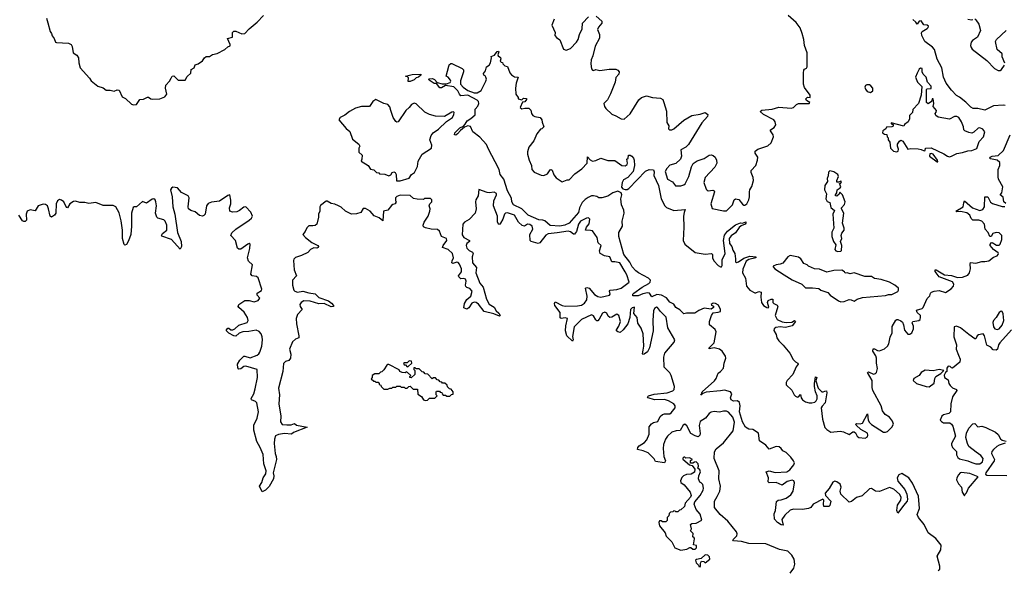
# Model space of a CAD drawing. Extents: x 2494159 to 2685562, y 773219 to 915170.
# Tile 172 of 201: x 2648753 to 2658466, y 844505 to 849930. Entities that reach past the tile are written whole.
import ezdxf

# ---------------------------------------------------------------- set-up
doc = ezdxf.new("R2010")
doc.units = 0

msp = doc.modelspace()

# ---------------------------------------------------------------- linework, layer by layer
at = {"layer": '0CON10XD'}
for points in [[(2649015.9, 849945.9), (2649029.3, 849899.3), (2649053.3, 849815), (2649067.5, 849795), (2649071.7, 849771.7), (2649093.8, 849745), (2649105, 849710), (2649115, 849704.3), (2649235, 849700), (2649260, 849685), (2649270, 849665), (2649280.8, 849605), (2649315, 849580), (2649334.2, 849555), (2649335.6, 849505.6), (2649348.6, 849455), (2649442, 849355), (2649459.1, 849329.1), (2649525, 849276.2), (2649577.7, 849257.7), (2649607.5, 849237.5), (2649645, 849237.5), (2649685, 849226.2), (2649715, 849238.8), (2649732.5, 849235), (2649765, 849170), (2649796, 849155), (2649857.3, 849097.3), (2649875, 849091.4), (2649905, 849093.8), (2649936.4, 849143.6), (2649975, 849148.8), (2650015, 849167.5), (2650025, 849167.5), (2650045, 849151.2), (2650065, 849148.8), (2650135, 849151.2), (2650185, 849168.8), (2650203.9, 849196.1), (2650191.4, 849255), (2650194.2, 849285.8), (2650230.8, 849325), (2650248, 849355), (2650256.2, 849373.8), (2650275, 849376), (2650315, 849334), (2650386.1, 849333.9), (2650405, 849370), (2650440, 849405), (2650445, 849440), (2650472.5, 849455), (2650483.6, 849486.4), (2650515, 849496.7), (2650556.1, 849523.9), (2650576.7, 849555), (2650593.9, 849566.1), (2650625, 849566.7), (2650655, 849586.7), (2650701.7, 849598.3), (2650775, 849636.7), (2650805, 849663.3), (2650828, 849672), (2650830.8, 849685), (2650803.8, 849745), (2650850.8, 849759.2), (2650853.8, 849805), (2650864.2, 849815.8), (2650885, 849815.8), (2650945, 849792.2), (2650975, 849795.7), (2651015, 849841.4), (2651095, 849906.9), (2651157.3, 849972.7)], [(2654024.2, 849935), (2654003.3, 849875), (2654036.7, 849805), (2654033.6, 849773.6), (2654047.5, 849755), (2654082.3, 849732.3), (2654118.8, 849638.8), (2654145, 849631.2), (2654185, 849646), (2654245, 849709.2), (2654263.6, 849736.4), (2654274.4, 849785.6), (2654300.2, 849839.8), (2654306.5, 849895), (2654365, 849957.5)], [(2654440, 849965), (2654496.9, 849915), (2654494.2, 849895), (2654462.4, 849857.6), (2654451.9, 849835), (2654471.4, 849785), (2654472.4, 849747.6), (2654430.9, 849669.1), (2654406.1, 849573.9), (2654389.2, 849535), (2654385.8, 849495), (2654394, 849445), (2654405, 849432), (2654415, 849430), (2654435, 849438.8), (2654475, 849430), (2654568.3, 849441.7), (2654635, 849441.2), (2654655, 849432.5), (2654666.7, 849415), (2654663.3, 849395), (2654635, 849360), (2654626.7, 849315), (2654581.7, 849198.3), (2654550.5, 849139.5), (2654516.2, 849105), (2654520.8, 849075), (2654535.8, 849055.8), (2654595, 849000), (2654635, 848984.3), (2654685, 848953.1), (2654715, 848950), (2654775.8, 849004.2), (2654860, 849140), (2654887.4, 849162.6), (2654935, 849181.2), (2654995, 849164), (2655075, 849158), (2655096.7, 849145), (2655106.7, 849115), (2655135, 849030), (2655135.7, 848915.7), (2655155.9, 848885.9), (2655153.8, 848855), (2655164.3, 848844.3), (2655185, 848844.5), (2655207.5, 848855), (2655305, 848941.4), (2655384.6, 848985.4), (2655465, 848999.5), (2655515, 849015.6), (2655541.2, 848995), (2655538.6, 848975), (2655481.5, 848915), (2655349.6, 848700.4), (2655325.4, 848674.6), (2655275, 848646.7), (2655282.2, 848585), (2655271.4, 848555), (2655225.9, 848514.1), (2655165, 848495.5), (2655137.3, 848465), (2655121.8, 848435), (2655145, 848359.4), (2655192.2, 848332.2), (2655223, 848293), (2655275, 848292.2), (2655305, 848302.5), (2655316.8, 848313.2)], [(2655316.8, 848313.2), (2655355.6, 848384.4), (2655378.8, 848481.2), (2655398, 848512), (2655435, 848540), (2655505, 848562.9), (2655555, 848595.8), (2655575, 848597.1), (2655595, 848591.4), (2655612.9, 848575), (2655627.5, 848545), (2655630, 848515), (2655611.8, 848478.2), (2655515.5, 848375), (2655500.4, 848325), (2655525, 848261.2), (2655535, 848249.2), (2655545, 848244.3), (2655590.5, 848250.5), (2655603.9, 848243.9), (2655605.8, 848235), (2655569.6, 848115), (2655585, 848068.8), (2655695, 848046.7), (2655725, 848046.9), (2655785, 848105.6), (2655801.8, 848155), (2655815, 848166.2), (2655847.2, 848157.3), (2655885, 848112.2), (2655895, 848103.3), (2655907.8, 848102.2), (2655925, 848115.6), (2655946.6, 848155), (2655954.1, 848185), (2655953.8, 848235), (2655955.6, 848255), (2655975, 848286.2), (2655991.8, 848345), (2655990, 848375), (2655967.5, 848425), (2655967.3, 848442.7), (2656016.3, 848493.7), (2656032.9, 848545), (2656034.2, 848575), (2656008.8, 848615), (2656008.8, 848635), (2656033.3, 848655), (2656134.2, 848685.8), (2656165, 848716.2), (2656190, 848775), (2656185.8, 848795), (2656158.8, 848835), (2656160, 848845), (2656195, 848868.8), (2656210.8, 848895), (2656205.7, 848925), (2656192, 848945), (2656090, 848995), (2656057.5, 849025), (2656075, 849038.8), (2656175, 849049.2), (2656242.7, 849067.3), (2656365, 849058), (2656385.8, 849064.2), (2656415, 849093.3), (2656435, 849103.3), (2656540, 849105), (2656547.5, 849115), (2656513.6, 849133.6), (2656508.3, 849151.7), (2656525, 849167.5), (2656550, 849165), (2656550, 849185), (2656495, 849263.3), (2656484.3, 849295), (2656484.3, 849405.7), (2656487.7, 849432.3), (2656496, 849444), (2656516.2, 849453.8), (2656522.5, 849465), (2656522.5, 849605), (2656496.7, 849675), (2656490, 849735), (2656471.2, 849795), (2656450.7, 849850.7), (2656411.7, 849901.7), (2656335, 849972.5)], [(2658473.3, 849085), (2658455, 849088.8), (2658359.8, 849080.2), (2658275, 849037.3), (2658205, 849054.7), (2658160, 849055), (2658135, 849068.8), (2658087, 849117), (2658025.8, 849165.8), (2657995, 849184), (2657944.4, 849235), (2657894, 849305), (2657865, 849363.3), (2657848.9, 849455), (2657805, 849542), (2657777.1, 849637.1), (2657759.4, 849659.4), (2657681.9, 849715), (2657651.4, 849775), (2657649.3, 849800.7), (2657655, 849812.5), (2657706.7, 849845), (2657716.2, 849855), (2657717, 849867), (2657705.6, 849875.6), (2657671.1, 849881.1), (2657645, 849918.6), (2657626.2, 849915), (2657605, 849887.5), (2657595, 849906.7), (2657565, 849932.9)], [(2658105, 849934.5), (2658142, 849928), (2658157.3, 849932.7)], [(2658175, 849940), (2658185, 849930), (2658215.5, 849885), (2658230.6, 849825), (2658200.9, 849759.1), (2658153.7, 849726.4), (2658140.3, 849709.7), (2658132.2, 849675), (2658137.8, 849655), (2658149.4, 849639.4), (2658295, 849528.2), (2658368.1, 849448.1), (2658405, 849428.2), (2658425, 849430.8), (2658439.3, 849440.7), (2658468, 849482)], [(2658471.1, 849501.1), (2658445, 849563.3), (2658445.8, 849595), (2658395.4, 849635.4), (2658379.5, 849715), (2658389.2, 849735), (2658483.1, 849825)], [(2657815, 844502.6), (2657828.9, 844515), (2657828.8, 844545), (2657805.4, 844645), (2657840.4, 844705), (2657842.3, 844752.3), (2657789.6, 844819.6), (2657714.6, 844874.6), (2657676.1, 844956.1), (2657619.1, 845025), (2657608.1, 845055), (2657628, 845115), (2657618.8, 845235), (2657559.2, 845365), (2657525, 845417.3), (2657455, 845457.1), (2657425, 845447.1), (2657408.8, 845415), (2657415, 845383.3), (2657485, 845300.5), (2657504.8, 845254.8), (2657510.3, 845205), (2657506.9, 845185), (2657472.2, 845145), (2657415, 845066.7), (2657406.2, 845095), (2657412.7, 845147.3), (2657446.5, 845195), (2657447.8, 845225), (2657431.1, 845255), (2657375, 845304.2), (2657335, 845320.5), (2657235, 845282.3), (2657194.6, 845284.6), (2657155, 845311.2), (2657135, 845309.1), (2657065, 845239.7), (2657006.5, 845223.5), (2656958.3, 845181.7), (2656935, 845177.5), (2656854.4, 845254.4), (2656847.1, 845285), (2656857.5, 845325), (2656845.4, 845355), (2656815, 845376.4), (2656795, 845382.8), (2656775, 845374.5), (2656739.7, 845310.3), (2656700, 845265), (2656703.3, 845243.3), (2656754, 845185), (2656746.2, 845143.8), (2656735, 845133.3), (2656685, 845133.8), (2656681.4, 845155), (2656687.1, 845195), (2656675, 845205.5), (2656581.9, 845155), (2656556.4, 845125), (2656535, 845112.2), (2656475, 845104.7), (2656385, 845108.2), (2656353.8, 845096.2), (2656302.5, 845047.5), (2656272, 845005), (2656285, 844950), (2656265, 844954), (2656227.5, 844975), (2656198.3, 845008.3), (2656195, 845060), (2656209.1, 845095), (2656218.8, 845181.2), (2656235, 845196.2), (2656265, 845198), (2656315, 845214.4), (2656360.8, 845249.1), (2656382.5, 845285), (2656395.8, 845365.8), (2656388.9, 845385), (2656372.1, 845392.1), (2656325, 845380), (2656275, 845344.3), (2656215, 845370), (2656145.7, 845365.7), (2656136, 845375), (2656140.6, 845415), (2656117.5, 845475), (2656145, 845484), (2656205, 845469.6), (2656320, 845475), (2656350.9, 845495), (2656391.4, 845545), (2656395.3, 845565.3), (2656387.1, 845585), (2656359.5, 845619.5), (2656315, 845664.6), (2656281, 845681), (2656265, 845705.3), (2656245, 845721.5), (2656215, 845723.1), (2656145, 845699.2), (2656115, 845737.3), (2656051.5, 845781.5), (2656042.7, 845855), (2655985, 845893.1), (2655945, 845896.4), (2655914.5, 845915), (2655885, 845968), (2655854.6, 846065.4), (2655859.1, 846125), (2655855, 846158.8), (2655835, 846175.6), (2655795, 846171.9), (2655770.8, 846185), (2655765.7, 846205), (2655777.5, 846245), (2655765, 846263.8), (2655705, 846281.2), (2655665, 846271.8), (2655525, 846260), (2655492.5, 846247.5), (2655471.7, 846231.7), (2655480, 846240), (2655486.7, 846265), (2655607.9, 846372.1), (2655623.6, 846396.4), (2655642.4, 846447.6), (2655665, 846464.3), (2655695.5, 846495), (2655703.3, 846546.7), (2655720.5, 846595), (2655715.5, 846615), (2655681.2, 846665), (2655655, 846684.6), (2655605, 846697.5), (2655555, 846687.5), (2655552.3, 846692.3), (2655604.7, 846745.3), (2655622.2, 846855), (2655615, 846877.8), (2655557.5, 846925), (2655557.8, 846955), (2655576.5, 847015), (2655595, 847042.9), (2655645, 847048.1), (2655665, 847056), (2655666.9, 847075), (2655648.1, 847118.1), (2655617.1, 847135), (2655595, 847136.8), (2655575.8, 847125), (2655576.2, 847116.2), (2655596.7, 847106.7), (2655598.9, 847095), (2655575, 847076.4), (2655505, 847087.5), (2655451.4, 847065), (2655413, 847037), (2655332.6, 847037.4), (2655305, 847031.4), (2655265, 847071.2), (2655224.3, 847095), (2655205, 847127.5), (2655165, 847146.2), (2655135, 847190), (2655083.9, 847216.1), (2655037.4, 847222.6), (2654990.3, 847200.3), (2654965, 847234.4), (2654945, 847238.2), (2654901.6, 847228.4), (2654855, 847207.9), (2654800.5, 847210.5), (2654801.4, 847225), (2654810.8, 847235), (2654893.3, 847295), (2654958.2, 847331.8), (2654971.1, 847345), (2654974.4, 847365), (2654955.7, 847385), (2654857.8, 847435), (2654831.8, 847455), (2654796.2, 847495), (2654771.2, 847541.2), (2654713.8, 847615), (2654662.5, 847795), (2654665, 847833.3), (2654700, 847895), (2654696.9, 847945), (2654716.2, 848025), (2654712.7, 848052.7), (2654690, 848105), (2654684.4, 848164.4), (2654693.6, 848205), (2654685.6, 848225.6), (2654655, 848240.8), (2654605, 848224.7), (2654555, 848190.8), (2654495.4, 848174.6), (2654465, 848174.6), (2654445, 848188), (2654413.6, 848193.6), (2654395, 848193.1), (2654361.7, 848178.3), (2654330.6, 848159.4), (2654301.2, 848128.8), (2654276.6, 848075), (2654265, 848030.5), (2654175, 847925.5), (2654132, 847905), (2654082.5, 847895), (2653985, 847901.8), (2653935, 847949.2), (2653915, 847956), (2653875, 847956.7), (2653769.4, 848005), (2653705.9, 848065.9), (2653624.5, 848105), (2653608.6, 848135), (2653605, 848172.5), (2653564.6, 848245), (2653527.6, 848357.6), (2653493.1, 848405), (2653483.2, 848453.2), (2653445, 848531.2), (2653376.2, 848655), (2653359.1, 848699.1), (2653291.9, 848771.9), (2653224.5, 848825), (2653199.4, 848879.4), (2653175, 848884), (2653139.5, 848870.5), (2653101.4, 848838.6), (2653073.3, 848805), (2653055, 848791.2), (2653043.8, 848795), (2653044, 848815), (2653053.8, 848825), (2653096.2, 848865), (2653130, 848880), (2653148.9, 848901.1), (2653166.2, 848935), (2653204.3, 848955.7), (2653245, 848993.3), (2653245, 849050), (2653273, 849077), (2653282.5, 849105), (2653277.5, 849125), (2653266.4, 849136.4), (2653175, 849187.5), (2653105, 849180), (2653090, 849195), (2653075, 849230), (2653035, 849267.5), (2652955, 849282.5), (2652915, 849257.5), (2652898.3, 849258.3), (2652865, 849300), (2652843, 849303), (2652792.5, 849335), (2652787.5, 849345), (2652791.2, 849348.8), (2652825, 849350), (2652845, 849342.5), (2652872.5, 849312.5), (2652919.3, 849299.3), (2652961.7, 849298.3), (2652998.3, 849311.7), (2653006.4, 849323.6), (2653003.3, 849335), (2652980, 849365), (2652960, 849375), (2652987, 849473), (2652990, 849485), (2653005, 849500), (2653015, 849500), (2653118.3, 849448.3), (2653130, 849435), (2653132.5, 849415), (2653103, 849327), (2653100, 849295), (2653127.5, 849265), (2653173.9, 849233.9), (2653235, 849208.8), (2653265, 849211.2), (2653306, 849234), (2653352.5, 849325), (2653356.7, 849345), (2653352.5, 849365), (2653346.4, 849376.4), (2653330, 849385), (2653328.3, 849401.7), (2653347.5, 849425), (2653357.5, 849465), (2653385, 849482.5), (2653395.9, 849504.1), (2653407.5, 849555), (2653403, 849567), (2653438, 849582), (2653461.7, 849618.3), (2653475, 849620), (2653480, 849615), (2653470, 849585), (2653472.5, 849575), (2653496.4, 849556.4), (2653500, 849545), (2653491.7, 849521.7), (2653501.7, 849511.7), (2653515, 849510), (2653520, 849495), (2653540, 849475), (2653565, 849467.5), (2653588.3, 849408.3), (2653605.7, 849385.7), (2653635, 849368.8), (2653670, 849365), (2653650, 849305), (2653644, 849255), (2653648.8, 849195), (2653670, 849165), (2653671.7, 849151.7), (2653705, 849140), (2653724, 849156), (2653753.3, 849153.3), (2653753.8, 849145), (2653735, 849120), (2653713.3, 849116.7), (2653690, 849065), (2653705, 849053.3), (2653735, 849060), (2653777, 849057), (2653795, 849040), (2653803.3, 849005), (2653815, 848986.7), (2653835.8, 848975.8), (2653888.8, 848965), (2653904, 848945), (2653908.3, 848921.7), (2653922, 848875), (2653905, 848855.8), (2653889.5, 848850.5), (2653854, 848806), (2653825, 848735.8), (2653774.6, 848675.4), (2653762.9, 848627.1), (2653762.5, 848605), (2653779.4, 848545), (2653803.1, 848495), (2653805.6, 848455), (2653829.4, 848429.4), (2653897.9, 848397.9), (2653925, 848394.5), (2653959.3, 848410.7), (2653985, 848450), (2653995, 848454.2), (2654007.3, 848447.3), (2654022.3, 848402.3), (2654045, 848371.4), (2654105, 848332), (2654155, 848353.3), (2654175, 848353.3), (2654228.6, 848411.4), (2654299.3, 848460.7), (2654350, 848515), (2654355, 848577.5), (2654379.6, 848549.6), (2654405, 848537.2), (2654437.3, 848542.7), (2654485, 848566.9), (2654555, 848541.8), (2654625, 848544.4), (2654691.5, 848495)], [(2657925, 848580), (2657945, 848584.4), (2657997.8, 848612.2), (2658055, 848622.3), (2658105, 848639.1), (2658145, 848642.1), (2658195, 848660), (2658218.8, 848731.2), (2658261.1, 848775), (2658273.1, 848825), (2658255, 848850), (2658225, 848864), (2658209.6, 848860.5), (2658165, 848820.8), (2658145, 848813.1), (2658115, 848817.5), (2658076.8, 848836.8), (2658068, 848845), (2658063.9, 848875), (2658042.9, 848925), (2658016.1, 848966.1), (2657997, 848977), (2657974.3, 848975.7), (2657925, 848949.1), (2657815, 848970.8), (2657790, 848985), (2657782.5, 849005), (2657795, 849020), (2657795.7, 849034.3), (2657766, 849075), (2657771.2, 849105), (2657765, 849150), (2657755, 849150), (2657747.5, 849125), (2657715, 849100), (2657700, 849115), (2657698.3, 849241.7), (2657705, 849250), (2657745, 849253.3), (2657745.5, 849275), (2657710, 849315), (2657695, 849362.5), (2657666.7, 849395), (2657657.5, 849415), (2657655, 849450), (2657638.3, 849451.7), (2657625, 849442.5), (2657607.5, 849405), (2657590, 849365), (2657611.2, 849315), (2657651.7, 849271.7), (2657647.5, 849185), (2657620, 849105), (2657563, 849047), (2657560, 849015), (2657532.5, 848985), (2657530, 848955), (2657517, 848923), (2657481.7, 848898.3), (2657475, 848880), (2657350, 848915), (2657350, 848905), (2657368.3, 848898.3), (2657370, 848880), (2657355, 848873.3), (2657305, 848870), (2657296.7, 848853.3), (2657267.5, 848835), (2657263.3, 848815), (2657285, 848802.5), (2657308.3, 848798.3), (2657310, 848775), (2657320, 848765), (2657320, 848745), (2657337.5, 848725), (2657343.3, 848665), (2657373.6, 848633.6), (2657405, 848627.5), (2657420, 848635), (2657422.5, 848655), (2657412.5, 848685), (2657413.3, 848705), (2657432.5, 848735), (2657445, 848743.3), (2657465, 848733.3), (2657513, 848653), (2657545, 848660), (2657615, 848657.5), (2657645, 848652.5), (2657675, 848637.5), (2657687, 848643), (2657690, 848665), (2657745, 848668.1), (2657869.4, 848609.4), (2657905, 848585.4), (2657925, 848580)], [(2652585, 849320), (2652587, 849357), (2652578.3, 849368.3), (2652560, 849375), (2652625, 849390), (2652710, 849395), (2652710, 849385), (2652687.5, 849365), (2652665, 849357.5), (2652645, 849337.5), (2652605, 849322.5), (2652585, 849320)], [(2657145, 849213.3), (2657170.7, 849229.3), (2657170, 849255), (2657149.7, 849279.7), (2657135, 849287.5), (2657110.4, 849289.5), (2657098.3, 849281.7), (2657090, 849265), (2657096.7, 849245), (2657113.9, 849223.9), (2657145, 849213.3)], [(2652471.7, 848341.7), (2652505, 848342.5), (2652595, 848367.5), (2652617.5, 848405), (2652647.5, 848425), (2652675.8, 848484.2), (2652682.9, 848537.1), (2652724.4, 848605.6), (2652816.7, 848665), (2652818.8, 848695), (2652798.6, 848745), (2652810.9, 848789.1), (2652833.3, 848816.7), (2652885, 848850), (2652963.3, 848926.7), (2653021.2, 848965), (2653036.7, 848995), (2653037.5, 849015), (2653031.7, 849021.7), (2653015, 849020), (2652944, 848976), (2652855, 848978.5), (2652795, 848997.5), (2652749.8, 849019.8), (2652665, 849102.5), (2652645, 849108.6), (2652618.8, 849095), (2652596, 849065), (2652560.8, 849035), (2652485.4, 848924.6), (2652475, 848920.8), (2652465, 848926), (2652436.2, 848966.2), (2652414.3, 849035), (2652403, 849073), (2652385, 849094), (2652345, 849105.7), (2652265, 849144.3), (2652235, 849124.3), (2652203.5, 849076.5), (2652125, 849074.7), (2652065, 849057), (2652006.2, 849025), (2651961.1, 848988.9), (2651914.2, 848965.8), (2651902.5, 848945), (2651975, 848858.8), (2652008.8, 848828.8), (2652035, 848752.5), (2652097.5, 848705), (2652107.5, 848685), (2652100, 848665), (2652100, 848625), (2652130, 848595), (2652127.5, 848555), (2652120, 848535), (2652190, 848495), (2652215, 848457.5), (2652245, 848450), (2652273, 848423), (2652295, 848420), (2652303, 848413), (2652355, 848407.5), (2652395, 848392.5), (2652415, 848400), (2652427.5, 848425), (2652445, 848432.5), (2652457.5, 848425), (2652466.7, 848405), (2652471.7, 848341.7)], [(2658479.7, 848119.7), (2658462.5, 848135), (2658455, 848180), (2658426.7, 848205), (2658440.6, 848225), (2658450.5, 848285), (2658410.4, 848360.4), (2658405, 848382.5), (2658405.2, 848455), (2658421, 848495), (2658422.2, 848522.3), (2658394.8, 848544.8), (2658328.9, 848558.9), (2658323.3, 848565), (2658328.1, 848575), (2658345, 848584.5), (2658405, 848593.1), (2658459.7, 848640.3), (2658525.2, 848795)], [(2654691.5, 848495), (2654725, 848490.4), (2654744.5, 848505), (2654747.9, 848517.9), (2654741.2, 848555), (2654756.7, 848565), (2654760, 848595), (2654775, 848596), (2654791.2, 848585), (2654807.5, 848565), (2654813.6, 848546.4), (2654816.7, 848495), (2654803.6, 848435), (2654753.3, 848375), (2654708.4, 848351.6), (2654695.3, 848325), (2654690.9, 848280.9), (2654704.1, 848264.1), (2654725, 848255.7), (2654745, 848257.2), (2654761.4, 848268.6), (2654925, 848438), (2654963, 848453), (2655005, 848452.5), (2655011.7, 848431.7), (2655008, 848395), (2655055.5, 848295), (2655082.4, 848165), (2655115.7, 848095.7), (2655135, 848078.5), (2655205, 848049.2), (2655319.3, 848059.3), (2655308.1, 848031.9), (2655302.9, 847995), (2655306.1, 847886.1), (2655298.8, 847755), (2655315, 847718), (2655415, 847635.8), (2655515, 847620.6), (2655579.2, 847625), (2655586.2, 847616.2), (2655588.7, 847585), (2655600.2, 847555), (2655645, 847506.6), (2655665.6, 847494.4), (2655675, 847496.2), (2655683, 847507), (2655684.2, 847565), (2655711.6, 847625), (2655696.2, 847753.8), (2655705, 847805.8), (2655735, 847847.1), (2655815, 847908.9), (2655865, 847927.5), (2655885, 847926), (2655917.3, 847937.3), (2655917.1, 847925), (2655908.8, 847915), (2655871.1, 847898.9), (2655848.9, 847881.1), (2655815, 847829.4), (2655770.5, 847799.5), (2655751.3, 847775), (2655756.2, 847726.2), (2655779.1, 847695), (2655788.3, 847658.3), (2655808.1, 847625), (2655813.1, 847573.1), (2655813.8, 847545), (2655825, 847536.4), (2655845, 847543.8), (2655895, 847581.1), (2655955, 847601.8), (2656015, 847592.5), (2656015, 847583.1), (2655945, 847568.5), (2655918.5, 847551.5), (2655886.8, 847473.2), (2655884.5, 847435), (2655913.8, 847385), (2655922.5, 847305), (2655955, 847265.9), (2656005, 847240), (2656015, 847237.5), (2656045, 847252.2), (2656066.9, 847246.9), (2656063.6, 847195), (2656071.6, 847145), (2656090.4, 847115), (2656125, 847095.7), (2656135, 847091.4), (2656142.3, 847097.7), (2656128.9, 847145), (2656135, 847164), (2656165, 847176.9), (2656182.5, 847175), (2656182.8, 847142.8), (2656192.4, 847132.4), (2656226.7, 847116.7), (2656232.7, 847105), (2656205.9, 847015), (2656225, 846974.6), (2656273.8, 846953.8), (2656315, 846946), (2656369.1, 846950.9), (2656395, 846966), (2656405, 846957.5), (2656374.4, 846915), (2656321.9, 846901.9), (2656305, 846897.9), (2656255, 846903.8), (2656213.8, 846896.2), (2656196, 846885), (2656192.7, 846867.3), (2656217.1, 846827.1), (2656223.7, 846795), (2656242.3, 846765), (2656285, 846724.2), (2656350.2, 846645), (2656381.8, 846581.9), (2656405, 846558.5), (2656428.8, 846545), (2656432.5, 846535), (2656411.6, 846508.4), (2656379.8, 846435), (2656322.5, 846375), (2656313.3, 846355), (2656315, 846331.5), (2656371.2, 846281.2), (2656392.5, 846235), (2656405, 846222.2), (2656425, 846211.2), (2656435, 846212.5), (2656455, 846237.5), (2656463.3, 846205), (2656475.8, 846185), (2656505.8, 846165.8), (2656540, 846155), (2656566.6, 846153.4), (2656597.2, 846162.8), (2656611.5, 846175), (2656620.4, 846195), (2656621.1, 846225), (2656603.5, 846265), (2656594, 846316), (2656593.3, 846346.7), (2656605, 846412.5), (2656615.5, 846405), (2656608.3, 846371.7), (2656628.5, 846298.5), (2656665, 846263.6), (2656677.7, 846262.3), (2656695, 846271.1), (2656712.1, 846272.1), (2656716.9, 846255), (2656698.8, 846155), (2656668, 846122), (2656660, 846105), (2656671.1, 845995), (2656695, 845912), (2656715, 845891.6), (2656755, 845866.9), (2656847.4, 845877.4), (2656880.4, 845870.4), (2656935, 845844.5), (2656972.3, 845867.7), (2656985, 845868.8), (2656998, 845858), (2657015, 845825.8), (2657032.4, 845812.4), (2657093.4, 845806.6), (2657115, 845818.8), (2657121.1, 845835), (2657116.7, 845855), (2657051.2, 845891.2), (2657005, 845933.8), (2657001.2, 845945), (2657008.8, 845951.2), (2657045, 845948.1), (2657065.8, 845955), (2657115, 846047.5), (2657124.3, 845985.7), (2657135, 845961.9), (2657155, 845942.5), (2657274.8, 845864.8), (2657295, 845864.4), (2657315, 845873.4), (2657357.8, 845915), (2657372.1, 845945), (2657363, 845975), (2657334.6, 846015), (2657289.3, 846039.2), (2657264.8, 846074.8), (2657250, 846125), (2657170.2, 846275), (2657161.5, 846305), (2657161.9, 846375), (2657118, 846455), (2657125, 846459.4), (2657175, 846438.7), (2657195, 846444), (2657205, 846455.5), (2657215.2, 846494.8), (2657206.7, 846545), (2657206.9, 846595), (2657199.4, 846619.4), (2657170, 846665), (2657173, 846687), (2657185, 846688.6), (2657215, 846670.9), (2657235, 846668.6), (2657283.7, 846686.3), (2657313.3, 846715), (2657325.8, 846735), (2657339.2, 846800.8), (2657358.8, 846845), (2657361.2, 846908.8), (2657395, 846969.2), (2657405, 846976.5), (2657416.7, 846975), (2657444.6, 846964.6), (2657460.3, 846950.3), (2657473.1, 846925), (2657481.3, 846871.3), (2657515, 846831.2), (2657535, 846832), (2657555, 846846.2), (2657569.3, 846885), (2657569.2, 846909.2), (2657557.3, 846942.7), (2657564, 846955), (2657624.2, 846965), (2657634.6, 846975), (2657640.9, 846995), (2657638.9, 847015), (2657605.4, 847045), (2657600.7, 847069.3), (2657655, 847084.6), (2657666.7, 847093.3), (2657705, 847184.3), (2657731.2, 847208.8), (2657738.6, 847235), (2657747.5, 847245), (2657774.3, 847255.7), (2657825, 847262.4), (2657885, 847242.7), (2657942.5, 847277.5), (2657965.3, 847305), (2657967.9, 847325), (2657955.9, 847345.9), (2657824.1, 847395), (2657785, 847450), (2657785, 847466), (2657795, 847465.6), (2657875, 847415.8), (2657945, 847408.9), (2658005, 847389.1), (2658055, 847391.7), (2658105, 847411.5), (2658123.2, 847435), (2658134, 847475), (2658127.8, 847525), (2658132.4, 847537.6), (2658185, 847532), (2658245, 847546.8), (2658275, 847546.9), (2658315, 847555.4), (2658359, 847591), (2658395.3, 847604.7), (2658406.7, 847615), (2658410, 847625), (2658405, 847633.8), (2658358.1, 847665), (2658326.2, 847705), (2658326.2, 847715), (2658335, 847730), (2658345, 847733.3), (2658389.7, 847709.7), (2658415, 847709.4), (2658425, 847720), (2658440.9, 847765), (2658441.8, 847805), (2658415, 847830.4), (2658386.2, 847833.8), (2658353.8, 847825), (2658335, 847793.3), (2658325, 847792.5), (2658305.8, 847835), (2658276.4, 847866.4), (2658271.5, 847915), (2658245, 847943.5), (2658215, 847954.6), (2658155, 847955.7), (2658140.6, 847970.6), (2658126.9, 848005), (2658096.7, 848026.7), (2658035, 848039.6), (2657997, 848037), (2657987.5, 848045), (2658060, 848085), (2658065.5, 848125), (2658075, 848146.2), (2658150.8, 848075), (2658225, 848050.6), (2658255, 848061.4), (2658270.9, 848085), (2658272.5, 848185), (2658305, 848183.8), (2658325, 848146.7), (2658331.6, 848131.6), (2658348.6, 848118.6), (2658445, 848091.1), (2658470.4, 848089.6)], [(2657810, 848530), (2657806.2, 848545), (2657765, 848604), (2657745, 848612), (2657732, 848608), (2657727.5, 848585), (2657805, 848530), (2657810, 848530)], [(2656825, 847646.7), (2656855, 847650), (2656860, 847655), (2656863.8, 847705), (2656850, 847745), (2656862.5, 847775), (2656856.7, 847805), (2656862.5, 847827.5), (2656886.2, 847855), (2656886.1, 847876.1), (2656870, 847925), (2656882.5, 848025), (2656860, 848065), (2656860, 848075), (2656890.7, 848109.3), (2656896.1, 848136.1), (2656870, 848205), (2656845, 848230), (2656838.3, 848211.7), (2656815, 848190), (2656802.5, 848195), (2656800, 848205), (2656812.5, 848225), (2656817.5, 848255), (2656846.4, 848273.6), (2656852.5, 848285), (2656840, 848315), (2656855, 848320), (2656860, 848335), (2656855, 848340), (2656835, 848330), (2656815, 848330), (2656812.5, 848345), (2656830, 848385), (2656822.5, 848405), (2656785, 848430), (2656745, 848442.5), (2656730.7, 848429.3), (2656729.3, 848390.7), (2656717.5, 848365), (2656721.2, 848335), (2656696.7, 848295), (2656693.3, 848255), (2656713, 848213), (2656703.9, 848163.9), (2656718.3, 848138.3), (2656745, 848130), (2656755, 848080), (2656791.7, 848051.7), (2656773.3, 848015), (2656783.6, 847876.4), (2656763.6, 847836.4), (2656763.3, 847795), (2656780, 847745), (2656803, 847713), (2656793.8, 847665), (2656805, 847653.3), (2656825, 847646.7)], [(2654725.2, 847445.2), (2654672.9, 847535), (2654625, 847544.8), (2654594.1, 847544.1), (2654573.1, 847595), (2654522.6, 847602.6), (2654478.1, 847628.1), (2654473.8, 847653.8), (2654490, 847705), (2654460.6, 847730.6), (2654451.1, 847785), (2654405, 847848.9), (2654385, 847854.7), (2654334.4, 847855), (2654343.9, 847885), (2654371.7, 847918.3), (2654376.2, 847966.2), (2654365, 847979.2), (2654345, 847975.6), (2654285, 847944.6), (2654264.7, 847915), (2654245, 847843.5), (2654225, 847818), (2654215, 847816), (2654185, 847840.4), (2654165, 847847.9), (2654055, 847828.9), (2653965, 847821.3), (2653942.5, 847807.5), (2653885, 847733.1), (2653866.4, 847723.6), (2653798.8, 847745), (2653787.1, 847755), (2653785.5, 847815), (2653813.4, 847866.6), (2653809.2, 847895), (2653785, 847913.8), (2653763.3, 847915), (2653732.7, 847897.3), (2653711.2, 847901.2), (2653675.2, 847935.2), (2653633.1, 848005), (2653565, 848027.9), (2653545.5, 848024.5), (2653536.9, 848015), (2653520, 847965), (2653495, 847923.8), (2653485, 847912), (2653475, 847916.2), (2653465, 847940), (2653466.7, 847995), (2653427.3, 848095), (2653431.9, 848145), (2653456.9, 848205), (2653455, 848218.8), (2653435, 848232), (2653385, 848223.8), (2653365, 848226.2), (2653283, 848257), (2653276.2, 848195), (2653252, 848155), (2653248, 848135), (2653255.8, 848065), (2653245.7, 848025), (2653187.9, 847962.1), (2653140, 847935), (2653125.7, 847915), (2653119.4, 847809.4), (2653135, 847785.7), (2653188.8, 847755), (2653190, 847745), (2653164.4, 847725), (2653156.4, 847705), (2653165, 847680), (2653187.2, 847657.2), (2653218.3, 847638.3), (2653225.7, 847625.7), (2653215.5, 847594.5), (2653220, 847535), (2653258.9, 847488.9), (2653253.5, 847435), (2653292.7, 847335), (2653323.5, 847293.5), (2653356.9, 847176.9), (2653385, 847128.8), (2653435, 847096.2), (2653451.7, 847061.7), (2653479.3, 847039.3), (2653492.5, 847015), (2653485, 847007.5), (2653430.8, 847030.8), (2653336, 847055), (2653277.6, 847127.6), (2653255, 847144.6), (2653235, 847145.5), (2653214.5, 847135.5), (2653185, 847091.2), (2653165, 847076.7), (2653135, 847090), (2653142.5, 847135), (2653165, 847174.2), (2653202.5, 847207.5), (2653216.5, 847255), (2653195, 847281.1), (2653165, 847291.1), (2653155, 847301.2), (2653151.5, 847315), (2653157.7, 847355), (2653150.8, 847375), (2653135, 847380.6), (2653105, 847377.1), (2653084.4, 847395), (2653081.4, 847405), (2653110, 847445), (2653111.1, 847475), (2653092.3, 847522.3), (2653078.2, 847538.2), (2653065, 847540), (2653025, 847527.5), (2653016, 847535), (2653018.1, 847555), (2653033.5, 847585), (2653021.1, 847625), (2652981.1, 847665), (2652923.8, 847685), (2652929.2, 847705), (2652965, 847754), (2652964, 847775), (2652912.9, 847795), (2652895, 847846.7), (2652875, 847863.3), (2652812.7, 847867.3), (2652755, 847878.8), (2652735, 847890), (2652733.6, 847906.4), (2652743.3, 847935), (2652783.3, 847995), (2652800, 848045), (2652802.5, 848065), (2652792.5, 848095), (2652800, 848115), (2652820, 848135), (2652820, 848155), (2652807, 848167), (2652745, 848167.5), (2652735, 848160), (2652675, 848162.5), (2652638.3, 848168.3), (2652605, 848197.5), (2652505, 848200), (2652473, 848187), (2652460, 848175), (2652460, 848145), (2652470, 848135), (2652460, 848125), (2652460, 848115), (2652435, 848110), (2652420.7, 848099.3), (2652385, 848052.5), (2652343.3, 848045), (2652335, 847950), (2652298.1, 847978.1), (2652249.1, 847999.1), (2652210, 848045), (2652165, 848068.8), (2652141.7, 848068.3), (2652119.3, 848030.7), (2652075, 848016.7), (2652025, 848013.3), (2651966.7, 848045), (2651925, 848082.5), (2651897.7, 848097.7), (2651862.3, 848112.3), (2651825, 848118), (2651785, 848142.5), (2651775, 848142.5), (2651720.5, 848099.5), (2651713.3, 848085), (2651713.3, 848045), (2651701.2, 848015), (2651701.2, 847985), (2651683.3, 847915), (2651667.3, 847902.7), (2651645, 847898), (2651605, 847900), (2651585, 847880), (2651568.3, 847841.7), (2651547.5, 847815), (2651572.5, 847785), (2651634, 847735), (2651693.3, 847705), (2651700, 847695), (2651696.2, 847685), (2651685, 847680), (2651655, 847682), (2651621.2, 847665), (2651594.2, 847635.8), (2651533.2, 847606.8), (2651475, 847588), (2651458, 847572), (2651454.1, 847555.9), (2651461.9, 847465), (2651483.8, 847405), (2651444.2, 847365), (2651443, 847313), (2651455.8, 847265), (2651466.2, 847255), (2651495, 847245.5), (2651545, 847254.6), (2651605, 847237.3), (2651668.4, 847228.4), (2651703.5, 847193.5), (2651798.8, 847158.8), (2651827.4, 847137.4), (2651850, 847115), (2651847.5, 847105), (2651825, 847100.5), (2651755, 847132.4), (2651705, 847131.2), (2651617.6, 847157.6), (2651555, 847158.8), (2651528.5, 847145), (2651515.4, 847125), (2651518.8, 847105), (2651540.8, 847075), (2651493.1, 847026.9), (2651481.5, 846985), (2651483, 846933), (2651508, 846815), (2651506.7, 846795), (2651475, 846781.9), (2651444.5, 846755), (2651414.5, 846685), (2651428.5, 846635), (2651423.6, 846596.4), (2651406.8, 846573.2), (2651375, 846562.9), (2651355, 846543.3), (2651347.8, 846465), (2651305, 846300), (2651315.6, 846235), (2651308.2, 846145), (2651330, 846025), (2651327, 845967), (2651342.9, 845942.9), (2651387.3, 845937.3), (2651430.3, 845939.7), (2651465, 845950), (2651485, 845933.3), (2651587.5, 845915), (2651455, 845861.2), (2651435, 845846.2), (2651365, 845853.1), (2651305, 845844.4), (2651275, 845830), (2651265.8, 845795.8), (2651264.4, 845755), (2651271.9, 845655), (2651283.3, 845625), (2651286.5, 845595), (2651253.3, 845465), (2651260, 845435), (2651256, 845405), (2651215, 845330), (2651177.5, 845295), (2651145, 845277.5), (2651117.5, 845335), (2651140, 845370), (2651154.1, 845415.9), (2651182.5, 845455), (2651183.8, 845485), (2651162.3, 845552.3), (2651154.5, 845644.5), (2651125.4, 845715.4), (2651091.8, 845775), (2651062, 845885), (2651061.2, 845935), (2651096.6, 846003.4), (2651109.4, 846065), (2651090.8, 846155), (2651077.6, 846167.6), (2651040, 846185), (2651036.7, 846196.7), (2651062, 846245), (2651076.6, 846293.4), (2651098.6, 846405), (2651096.2, 846485), (2650985, 846517.5), (2650965, 846514.2), (2650935, 846491.2), (2650915, 846486.7), (2650905, 846500), (2650900.8, 846535), (2650923.6, 846576.4), (2650965, 846613.8), (2650975, 846616), (2651025, 846596.9), (2651095, 846624.3), (2651111.3, 846638.7), (2651121.9, 846655), (2651140, 846715), (2651147.6, 846775), (2651145, 846806.2), (2651135, 846835.6), (2651115, 846856.5), (2651085, 846870), (2651012.8, 846857.2), (2650953.3, 846855), (2650918.5, 846841.5), (2650885, 846811.2), (2650864.2, 846814.2), (2650815, 846840.8), (2650794.2, 846865), (2650794.2, 846875.8), (2650805, 846890), (2650815, 846890), (2650835.8, 846875.8), (2650855, 846875.7), (2650875, 846885.7), (2650915, 846920.8), (2650995.7, 846945), (2651006.7, 846965), (2651000.5, 846995), (2650966.8, 847046.8), (2650913.8, 847095), (2650908.8, 847105), (2650913.8, 847125), (2650975, 847162), (2651015, 847164), (2651065, 847150.5), (2651105.3, 847164.7), (2651121.9, 847185), (2651094.4, 847215), (2651094, 847235), (2651136.7, 847263.3), (2651143.1, 847275), (2651105, 847387.1), (2651089.2, 847399.2), (2651045.3, 847405.3), (2651033.4, 847423.4), (2651049.2, 847515), (2651011.4, 847551.4), (2651001.2, 847585), (2651024.4, 847675), (2651025, 847717.5), (2651015, 847723.8), (2651005, 847720), (2650935, 847668.6), (2650915, 847669.2), (2650900.6, 847680.6), (2650880.8, 847755), (2650834.2, 847805), (2650845, 847831.2), (2650883.8, 847865), (2651016.2, 847955), (2651038, 847975), (2651048, 847995), (2651034.2, 848035), (2650985, 848086), (2650965, 848083.8), (2650920.9, 848049.1), (2650895, 848037.1), (2650852.7, 848032.7), (2650826.7, 848045), (2650822.5, 848075), (2650834.4, 848115), (2650836.6, 848153.4), (2650825, 848203.3), (2650805, 848199.2), (2650725, 848141.1), (2650645, 848133.3), (2650611.7, 848118.3), (2650595.7, 848095), (2650582, 848015), (2650570.5, 847999.5), (2650555, 847994), (2650525, 848002.5), (2650485, 848037.1), (2650440.3, 848050.3), (2650418.8, 848065), (2650414.2, 848085), (2650424.2, 848175), (2650415.4, 848195.4), (2650348.5, 848228.5), (2650311.2, 848275), (2650265, 848280), (2650248.8, 848271.2), (2650241.4, 848255), (2650256.9, 848185), (2650263.2, 848086.8), (2650282.9, 848015), (2650310, 847835), (2650344.3, 847745.7), (2650348.8, 847695), (2650335, 847670), (2650248.8, 847765), (2650156.4, 847796.4), (2650152.5, 847805), (2650160, 847825), (2650204.2, 847855), (2650204.5, 847905), (2650188.2, 847945), (2650175, 847959.5), (2650115, 847974.2), (2650104.2, 847985), (2650093.1, 848025), (2650100.9, 848095), (2650097.5, 848135), (2650090, 848155), (2650075, 848165.7), (2650058.6, 848161.4), (2650005, 848124), (2649965, 848140), (2649905, 848086.7), (2649883.6, 848086.4), (2649871.7, 848078.3), (2649855.8, 848025), (2649856.5, 847895), (2649850, 847815), (2649827.8, 847752.2), (2649805, 847714.2), (2649788.8, 847708.8), (2649781.9, 847715), (2649765.6, 847775), (2649768.2, 847855), (2649755, 847947.5), (2649735, 848026.2), (2649700, 848085), (2649675, 848100), (2649575, 848098), (2649505, 848128.1), (2649435, 848118.8), (2649395, 848128.8), (2649345, 848128.8), (2649305, 848142), (2649285, 848137.5), (2649246, 848115), (2649225, 848077.5), (2649215, 848080), (2649188.8, 848135), (2649165, 848152), (2649145, 848157.5), (2649125, 848143.8), (2649111.8, 848115), (2649108.8, 848025), (2649095, 848005.7), (2649065.8, 847984.2), (2649052.5, 847995), (2649038.5, 848065), (2649025.8, 848095.8), (2649008.3, 848108.3), (2648985, 848113.2), (2648935.8, 848095), (2648905, 848046.7), (2648855, 848056.9), (2648825.7, 848045), (2648815.6, 848015), (2648819.2, 847955), (2648806.8, 847943.2), (2648795, 847941.4), (2648779.1, 847949.1), (2648743.1, 848005)], [(2656855, 847150.8), (2656885, 847154.3), (2656935, 847172), (2656955, 847170), (2656985, 847156.2), (2657015, 847178), (2657066.4, 847193.6), (2657295, 847212.9), (2657325, 847223.3), (2657355, 847221.2), (2657415, 847252.5), (2657422.5, 847265), (2657423.3, 847285), (2657385, 847316), (2657333, 847343), (2657250, 847370), (2657185, 847381.2), (2657155, 847400), (2657090.7, 847400.7), (2656986.4, 847436.4), (2656945, 847427.5), (2656915, 847437.5), (2656895, 847432.5), (2656890, 847445), (2656865, 847462.5), (2656785, 847457.5), (2656715, 847442.5), (2656642.3, 847472.3), (2656595, 847476.7), (2656535, 847503.3), (2656522.5, 847515), (2656488.8, 847528.8), (2656460, 847575), (2656435, 847591.2), (2656355, 847605.8), (2656331.2, 847595), (2656280, 847530), (2656255, 847520), (2656215, 847515.8), (2656187.5, 847502.5), (2656186.7, 847495), (2656203.8, 847475), (2656295.5, 847415.5), (2656375, 847367.1), (2656470, 847325), (2656505, 847287.5), (2656575, 847288.8), (2656635, 847281.2), (2656655, 847266.7), (2656725, 847243.8), (2656746.7, 847215), (2656830.3, 847160.3), (2656855, 847150.8)], [(2656354, 844476), (2656388.5, 844525), (2656398.2, 844565), (2656392.3, 844615), (2656371.6, 844655), (2656330, 844695), (2656249.9, 844709.9), (2656115, 844766.6), (2655945, 844768.8), (2655875, 844788), (2655795, 844796.7), (2655788.8, 844805), (2655828.6, 844845), (2655831.1, 844865), (2655824.6, 844884.6), (2655739.2, 844989.1), (2655662.2, 845055), (2655606.9, 845125), (2655606.7, 845185), (2655633.3, 845233.3), (2655661.3, 845285), (2655667.3, 845335), (2655649.5, 845405), (2655654.5, 845485), (2655605, 845607.5), (2655608.3, 845671.7), (2655625, 845701.4), (2655695, 845760.6), (2655792.5, 845877.5), (2655803.3, 845965), (2655789.4, 846015), (2655745, 846062.1), (2655725, 846073.8), (2655695.5, 846074.5), (2655655, 846062.2), (2655605, 846070.8), (2655575, 846064), (2655555, 846051.2), (2655517.5, 846005), (2655465, 845971.2), (2655457.5, 845932.5), (2655467.4, 845852.6), (2655461.8, 845835), (2655445, 845821.2), (2655415, 845828.8), (2655375, 845854.1), (2655335, 845929.5), (2655315, 845944.6), (2655299.2, 845935), (2655267.5, 845882.5), (2655227.9, 845877.9), (2655185, 845864.8), (2655143.1, 845826.9), (2655123.1, 845796.9), (2655103.5, 845745), (2655099.8, 845705), (2655106.7, 845626.7), (2655124, 845585), (2655115, 845563.3), (2655025, 845576.7), (2655012.6, 845602.6), (2654951.3, 845661.3), (2654902.2, 845682.2), (2654848.3, 845695), (2654851.1, 845715), (2654865, 845730.6), (2654916.5, 845763.5), (2654938.7, 845791.3), (2654962.1, 845847.9), (2654961.6, 845918.4), (2654985, 845948.8), (2655005, 845962.6), (2655048.6, 845971.4), (2655071.2, 846018.8), (2655095, 846040.5), (2655115, 846047), (2655165, 846048.1), (2655180.7, 846055), (2655218, 846105), (2655218.2, 846125), (2655205, 846144.5), (2655155, 846176), (2655115, 846186.6), (2655015, 846186.2), (2654953.8, 846205), (2654947.8, 846215), (2654955.4, 846224.6), (2655010.4, 846239.6), (2655138.8, 846255), (2655197.5, 846272.5), (2655210.9, 846285), (2655211.3, 846315), (2655180.7, 846425), (2655165, 846450.9), (2655111.8, 846505), (2655107.1, 846605), (2655117.1, 846645), (2655208.5, 846751.5), (2655215.6, 846775), (2655148.3, 846895), (2655130.5, 847000.5), (2655075.6, 847055.6), (2655045, 847095.6), (2655035, 847098.9), (2655015, 847083.1), (2655005, 847060), (2654997.4, 846965), (2655001.6, 846865), (2654965, 846696), (2654945, 846657.5), (2654914, 846634), (2654901.2, 846631.2), (2654897, 846637), (2654904.6, 846674.6), (2654910, 846715), (2654904.4, 846835), (2654882.3, 846892.3), (2654849.6, 846939.6), (2654843.6, 846995), (2654812.5, 847035), (2654817.6, 847097.6), (2654795, 847091.1), (2654779.5, 847075), (2654770.5, 846995), (2654753.5, 846935), (2654705, 846873.1), (2654675, 846848), (2654652.1, 846855), (2654640.4, 846865), (2654639.1, 846875), (2654665, 846910.9), (2654680.4, 846955), (2654665, 847016.2), (2654645, 847029.2), (2654595, 847000.2), (2654575, 846997.4), (2654558.8, 847008.8), (2654545, 847037.7), (2654525, 847048.1), (2654501.7, 847038.3), (2654471, 846979), (2654455, 846963.9), (2654445, 846963.8), (2654435, 846972.5), (2654415, 847010.9), (2654395, 847022.5), (2654295.4, 846975), (2654223.2, 846905), (2654207.7, 846807.7), (2654211.4, 846775), (2654205, 846762.5), (2654148.9, 846815), (2654138.1, 846865), (2654140.3, 846915), (2654155.8, 846985.8), (2654135, 846991.4), (2654095, 846987.1), (2654085, 846994.2), (2654084.5, 847045), (2654032.5, 847115), (2654029.1, 847135), (2654035, 847149.2), (2654103.5, 847113.5), (2654135, 847106), (2654255, 847109.7), (2654295, 847118), (2654325, 847136.2), (2654349.3, 847170.7), (2654352.2, 847205), (2654335.8, 847284.2), (2654348.9, 847291.1), (2654369.4, 847285), (2654425, 847223.8), (2654455, 847201.3), (2654485, 847197.3), (2654570, 847215), (2654578, 847225), (2654572.5, 847255), (2654577.5, 847265), (2654645, 847271.9), (2654685.2, 847284.8), (2654766.3, 847343.7), (2654742.5, 847415), (2654725.2, 847445.2)], [(2658395, 846877.8), (2658415, 846884.4), (2658445, 846918.8), (2658460.5, 846965), (2658455, 847033.3), (2658445, 847054), (2658435, 847059.2), (2658415, 847044.3), (2658385.4, 846994.6), (2658359.4, 846965), (2658352.1, 846945), (2658358.2, 846905), (2658371.9, 846885), (2658395, 846877.8)], [(2658538.5, 846875), (2658420.6, 846745), (2658408.1, 846725), (2658397.5, 846685), (2658385, 846672.5), (2658356.8, 846676.8), (2658334.5, 846704.5), (2658293.2, 846723.2), (2658271.2, 846815), (2658256, 846835), (2658212, 846825), (2658200, 846815), (2658185, 846786.7), (2658175, 846785.8), (2658115, 846827.1), (2658035.3, 846895.3), (2657995, 846909.4), (2657972, 846905), (2657966.9, 846805), (2657995.4, 846725), (2657992.5, 846685), (2658014.5, 846625), (2658030.8, 846585), (2658026, 846555), (2657955, 846497.5), (2657945, 846500), (2657933.6, 846513.6), (2657913.3, 846515), (2657900, 846495), (2657900, 846465), (2657887, 846453), (2657873.9, 846426.1), (2657876.7, 846405), (2657912.5, 846382.5), (2657919.4, 846345), (2657930.6, 846325), (2657955, 846304.4), (2657995, 846285.8), (2657998.1, 846275), (2657954.3, 846215), (2657937.2, 846145), (2657933.8, 846065), (2657919.6, 846050.5), (2657866.1, 846036.1), (2657848.8, 846025), (2657834.6, 845985), (2657845, 845970), (2657865, 845958.6), (2657927.7, 845957.7), (2657945, 845946.2), (2657957.5, 845925), (2657983.6, 845826.4), (2657945.8, 845755), (2657945, 845740), (2657955, 845714), (2657993.8, 845675), (2657993.2, 845643.2), (2658008, 845615), (2658025, 845603.3), (2658105, 845584.4), (2658145, 845565.6), (2658185.7, 845554.3), (2658225, 845553.1), (2658251.4, 845575), (2658258.1, 845605), (2658235.6, 845635), (2658189.3, 845669.3), (2658117.5, 845725), (2658103, 845753), (2658087.5, 845815), (2658092.5, 845855), (2658115, 845906.7), (2658155, 845948), (2658175, 845950), (2658205, 845920), (2658245, 845925.6), (2658285, 845912.1), (2658380, 845865), (2658405, 845841.9), (2658429.2, 845799.2), (2658445, 845788.2), (2658485, 845777.1)], [(2652755, 846177.5), (2652775, 846182.5), (2652795, 846200), (2652848.3, 846201.7), (2652870, 846225), (2652860, 846235), (2652860, 846265), (2652865, 846270), (2652895, 846270), (2652901.7, 846261.7), (2652918.3, 846258.3), (2652920, 846245), (2652931.7, 846231.7), (2652955, 846230), (2652965, 846220), (2652995, 846220), (2653011.7, 846238.3), (2653028.3, 846241.7), (2653030, 846265), (2653008.3, 846288.3), (2652991.7, 846291.7), (2652971.7, 846311.7), (2652968.3, 846328.3), (2652948.3, 846348.3), (2652925, 846350), (2652918.3, 846358.3), (2652901.7, 846361.7), (2652888.3, 846378.3), (2652871.7, 846381.7), (2652855, 846400), (2652835, 846400), (2652821.7, 846391.7), (2652778.3, 846438.3), (2652751.7, 846441.7), (2652738.3, 846458.3), (2652721.7, 846461.7), (2652695, 846490), (2652665, 846490), (2652655, 846500), (2652641.7, 846498.3), (2652640, 846485), (2652650, 846475), (2652650, 846435), (2652615, 846400), (2652600, 846405), (2652600, 846415), (2652610, 846425), (2652580, 846455), (2652565, 846460), (2652555, 846450), (2652525, 846452.5), (2652503.6, 846463.6), (2652495, 846480), (2652395, 846532.5), (2652385, 846532.5), (2652375, 846527.5), (2652345, 846480), (2652325, 846460), (2652311.7, 846458.3), (2652295, 846440), (2652255, 846440), (2652230, 846425), (2652230, 846405), (2652221.7, 846391.7), (2652245, 846370), (2652255, 846370), (2652265, 846360), (2652288.3, 846358.3), (2652300, 846345), (2652300, 846335), (2652315, 846330), (2652320, 846315), (2652345, 846290), (2652385, 846290), (2652405, 846300), (2652425, 846300), (2652435, 846310), (2652465, 846310), (2652475, 846320), (2652505, 846320), (2652515, 846310), (2652545, 846310), (2652555, 846300), (2652575, 846300), (2652593, 846317), (2652605, 846320), (2652635, 846290), (2652678.3, 846288.3), (2652681.7, 846241.7), (2652718.3, 846218.3), (2652737.5, 846185), (2652755, 846177.5)], [(2652575, 846510), (2652585, 846512.5), (2652620, 846545), (2652616.7, 846566.7), (2652595, 846570), (2652575, 846550), (2652545, 846550), (2652540, 846545), (2652545, 846530), (2652558.3, 846528.3), (2652575, 846510)], [(2657725, 846314.2), (2657772.6, 846347.4), (2657780, 846395), (2657792, 846415), (2657840, 846445), (2657870, 846475), (2657825, 846484.4), (2657765, 846471.5), (2657685, 846475.5), (2657646.7, 846455), (2657626.7, 846425), (2657574.6, 846395), (2657567.9, 846375), (2657600, 846345), (2657695, 846316.7), (2657725, 846314.2)], [(2658475, 845759.2), (2658415, 845738.9), (2658391.1, 845725), (2658360, 845695), (2658344.5, 845675), (2658340, 845655), (2658367.8, 845595), (2658366.9, 845585), (2658284.4, 845465), (2658280.4, 845450.5), (2658295, 845441.9), (2658490, 845440)], [(2655275, 844703.3), (2655335, 844712.5), (2655365, 844730), (2655375, 844730), (2655395, 844712.5), (2655417, 844713), (2655430, 844725), (2655428.3, 844748.3), (2655400, 844755), (2655410, 844815), (2655406.4, 844826.4), (2655392.5, 844835), (2655397.5, 844867.5), (2655370, 844895), (2655380, 844915), (2655370, 844955), (2655383, 844967), (2655425, 844970), (2655481.7, 844998.3), (2655465, 845056.7), (2655427.5, 845105), (2655406.7, 845155), (2655411.7, 845178.3), (2655465, 845243.3), (2655493.8, 845295), (2655498, 845315), (2655490.7, 845350.7), (2655475, 845367.5), (2655461.7, 845371.7), (2655450, 845405), (2655453.3, 845436.7), (2655468.8, 845475), (2655462.5, 845495), (2655442.5, 845512.5), (2655448.8, 845531.2), (2655446.7, 845555), (2655425, 845572.5), (2655408.3, 845571.7), (2655395, 845560), (2655371.7, 845561.7), (2655371.7, 845588.3), (2655390, 845595), (2655361.7, 845611.7), (2655325, 845610), (2655315, 845620), (2655305, 845620), (2655295, 845610), (2655295, 845600), (2655360, 845545), (2655388.3, 845538.3), (2655411.7, 845501.7), (2655409.3, 845470.7), (2655377, 845453), (2655330.7, 845449.3), (2655300, 845435), (2655285, 845420), (2655272.5, 845385), (2655275, 845370), (2655306.4, 845346.4), (2655367.5, 845275), (2655377, 845243), (2655370, 845225), (2655317.5, 845165), (2655310, 845135), (2655275, 845100), (2655263, 845097), (2655245, 845080), (2655225, 845080), (2655218.3, 845088.3), (2655205, 845090), (2655195, 845080), (2655171.7, 845078.3), (2655160, 845065), (2655158.3, 845041.7), (2655140, 845025), (2655140, 844995), (2655127, 844983), (2655095, 844982.5), (2655081.7, 844991.7), (2655065, 844992.5), (2655058.8, 844975), (2655064.2, 844944.2), (2655120, 844875), (2655131.7, 844841.7), (2655187.5, 844785), (2655217.5, 844725), (2655275, 844703.3)], [(2658075, 845240), (2658080, 845255), (2658093.3, 845266.7), (2658112.5, 845315), (2658207.5, 845425), (2658125, 845458.8), (2658045, 845470), (2658031.9, 845465), (2658015, 845445.7), (2657998.8, 845415), (2657995.4, 845395), (2658015, 845355.8), (2658042.4, 845322.4), (2658052, 845275), (2658075, 845240)], [(2655465, 844540), (2655470, 844545), (2655467.5, 844575), (2655480, 844595), (2655501.7, 844591.7), (2655515, 844580), (2655560, 844615), (2655556.7, 844636.7), (2655540, 844655), (2655515, 844657.5), (2655475, 844620), (2655428.3, 844611.7), (2655420, 844605), (2655425, 844580), (2655450, 844555), (2655453.6, 844543.6), (2655465, 844540)]]:
    msp.add_lwpolyline(points, dxfattribs=at)

doc.saveas('drawing.dxf')
